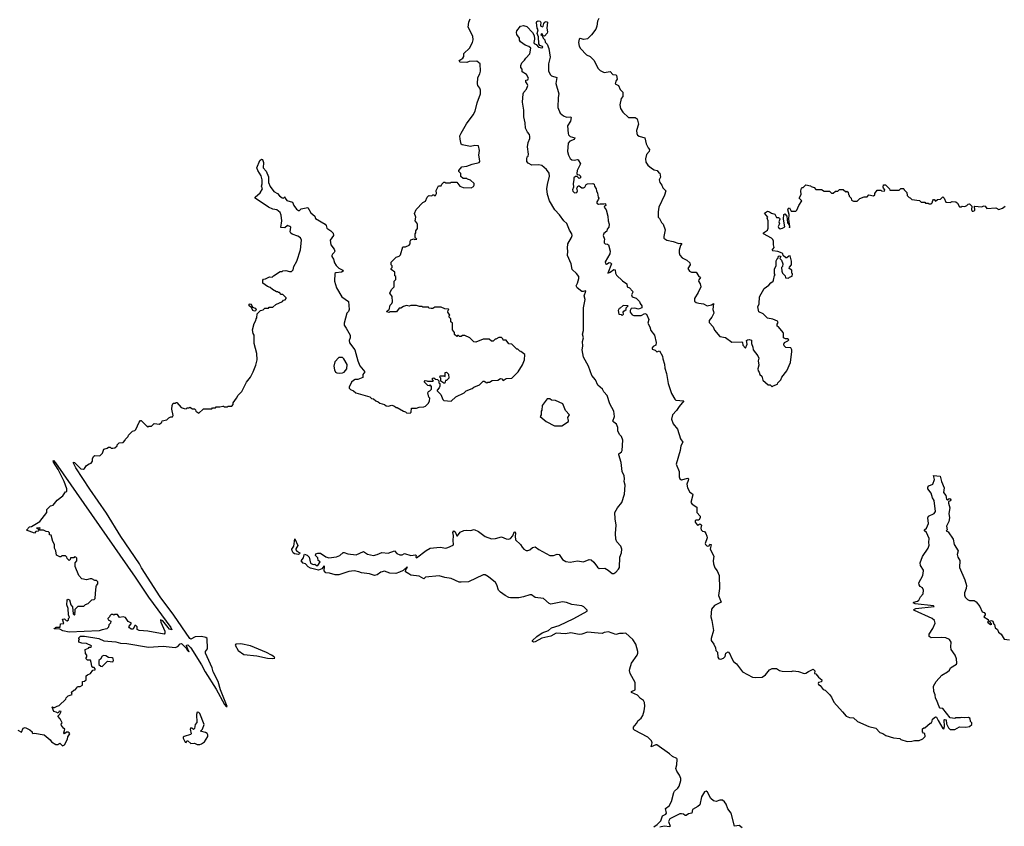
# Model space of a CAD drawing. Extents: x 2240384 to 2404287, y 351326 to 526670.
# Tile 132 of 256: x 2296834 to 2307606, y 415372 to 424196. Entities that reach past the tile are written whole.
import ezdxf

# ---------------------------------------------------------------- set-up
doc = ezdxf.new("R2010")
doc.units = 0

msp = doc.modelspace()

# ---------------------------------------------------------------- linework, layer by layer
at = {"layer": '0CON20XD'}
for points in [[(2299907, 421677), (2299916, 421785), (2299905, 421808), (2299878, 421828), (2299815, 421851), (2299802, 421862), (2299793, 421875), (2299800, 421925), (2299790, 421935), (2299765, 421943), (2299735, 421918), (2299693, 421923), (2299701, 421995), (2299696, 422056), (2299685, 422088), (2299646, 422116), (2299604, 422124), (2299555, 422146), (2299410, 422245), (2299412, 422255), (2299465, 422303), (2299490, 422345), (2299480, 422375), (2299488, 422402), (2299488, 422445), (2299475, 422487), (2299439, 422545), (2299430, 422575), (2299461, 422655), (2299479, 422669), (2299490, 422665), (2299501, 422635), (2299497, 422575), (2299530, 422540), (2299556, 422476), (2299558, 422415), (2299575, 422373), (2299615, 422316), (2299656, 422296), (2299675, 422270), (2299705, 422247), (2299720, 422245), (2299735, 422260), (2299738, 422245), (2299758, 422218), (2299820, 422200), (2299834, 422165), (2299864, 422125), (2299885, 422108), (2299895, 422108), (2299915, 422128), (2299985, 422140), (2300018, 422085), (2300062, 422045), (2300072, 422022), (2300175, 421960), (2300188, 421945), (2300195, 421914), (2300238, 421888), (2300265, 421861), (2300266, 421834), (2300232, 421785), (2300240, 421735), (2300275, 421685), (2300281, 421665), (2300275, 421650), (2300255, 421632), (2300248, 421615), (2300250, 421605), (2300266, 421576), (2300277, 421535), (2300296, 421506), (2300325, 421478), (2300368, 421455), (2300372, 421445), (2300355, 421436), (2300294, 421426), (2300282, 421418), (2300277, 421335), (2300302, 421262), (2300357, 421165), (2300432, 421112), (2300438, 421025), (2300430, 421005), (2300413, 420987), (2300383, 420875), (2300386, 420855), (2300405, 420821), (2300450, 420745), (2300450, 420715), (2300440, 420685), (2300442, 420662), (2300500, 420585), (2300532, 420465), (2300555, 420410), (2300610, 420345), (2300590, 420315), (2300588, 420282), (2300535, 420260), (2300505, 420260), (2300485, 420250), (2300465, 420230), (2300440, 420175), (2300440, 420165), (2300455, 420150), (2300487, 420137), (2300513, 420113), (2300665, 420070), (2300683, 420053), (2300705, 420050), (2300730, 420025), (2300757, 420017), (2300775, 420002), (2300827, 419987), (2300843, 419973), (2300865, 419970), (2300905, 419978), (2300935, 419970), (2300953, 419953), (2300965, 419952), (2301033, 419913), (2301055, 419908), (2301066, 419896), (2301107, 419893), (2301117, 419903), (2301122, 419948), (2301175, 419948), (2301205, 419958), (2301255, 419960), (2301275, 419970), (2301305, 420000), (2301318, 420025), (2301320, 420055), (2301310, 420065), (2301300, 420115), (2301305, 420130), (2301320, 420135), (2301340, 420155), (2301340, 420185), (2301325, 420200), (2301315, 420190), (2301300, 420195), (2301260, 420235), (2301272, 420248), (2301287, 420247), (2301295, 420240), (2301355, 420240), (2301360, 420245), (2301350, 420255), (2301350, 420275), (2301365, 420280), (2301382, 420262), (2301405, 420260), (2301420, 420245), (2301420, 420225), (2301430, 420215), (2301432, 420188), (2301425, 420170), (2301400, 420145), (2301400, 420135), (2301440, 420095), (2301465, 420040), (2301475, 420030), (2301555, 420022), (2301605, 420070), (2301697, 420113), (2301720, 420135), (2301785, 420162), (2301803, 420177), (2301865, 420200), (2301905, 420240), (2301915, 420240), (2301945, 420222), (2301955, 420230), (2301975, 420230), (2302005, 420250), (2302065, 420252), (2302095, 420270), (2302108, 420268), (2302125, 420250), (2302155, 420270), (2302220, 420275), (2302286, 420344), (2302335, 420420), (2302358, 420475), (2302360, 420535), (2302318, 420568), (2302305, 420570), (2302285, 420590), (2302272, 420592), (2302218, 420648), (2302185, 420650), (2302155, 420690), (2302125, 420690), (2302120, 420705), (2302105, 420720), (2302075, 420720), (2302045, 420700), (2302035, 420700), (2302015, 420680), (2301995, 420680), (2301972, 420702), (2301905, 420700), (2301825, 420668), (2301803, 420673), (2301760, 420715), (2301705, 420742), (2301678, 420742), (2301665, 420730), (2301645, 420730), (2301635, 420740), (2301625, 420740), (2301615, 420730), (2301593, 420753), (2301590, 420775), (2301570, 420805), (2301570, 420875), (2301552, 420892), (2301550, 420925), (2301533, 420943), (2301533, 420957), (2301540, 420965), (2301520, 420995), (2301522, 421018), (2301530, 421025), (2301525, 421030), (2301485, 421032), (2301445, 421052), (2301375, 421050), (2301355, 421038), (2301335, 421038), (2301312, 421042), (2301305, 421050), (2301245, 421050), (2301237, 421057), (2301208, 421058), (2301175, 421070), (2301115, 421070), (2301095, 421062), (2301065, 421068), (2301035, 421060), (2301005, 421040), (2300985, 421040), (2300955, 421002), (2300885, 421000), (2300875, 420992), (2300852, 421002), (2300855, 421010), (2300865, 421020), (2300878, 421022), (2300888, 421072), (2300907, 421093), (2300912, 421108), (2300909, 421169), (2300883, 421205), (2300902, 421245), (2300930, 421275), (2300930, 421335), (2300950, 421355), (2300950, 421385), (2300940, 421395), (2300940, 421435), (2300900, 421465), (2300900, 421475), (2300910, 421485), (2300910, 421505), (2300900, 421515), (2300900, 421545), (2300952, 421598), (2300985, 421610), (2301000, 421625), (2301025, 421710), (2301055, 421712), (2301095, 421730), (2301106, 421745), (2301107, 421773), (2301115, 421788), (2301145, 421800), (2301155, 421793), (2301178, 421795), (2301160, 421815), (2301160, 421855), (2301170, 421865), (2301170, 421885), (2301187, 421913), (2301188, 421955), (2301180, 421975), (2301160, 421995), (2301168, 422035), (2301152, 422075), (2301172, 422118), (2301244, 422196), (2301275, 422210), (2301292, 422255), (2301305, 422268), (2301315, 422272), (2301345, 422270), (2301355, 422280), (2301365, 422280), (2301375, 422270), (2301385, 422273), (2301396, 422294), (2301392, 422328), (2301415, 422380), (2301445, 422380), (2301452, 422398), (2301475, 422420), (2301485, 422420), (2301495, 422410), (2301545, 422410), (2301555, 422420), (2301615, 422420), (2301650, 422375), (2301685, 422362), (2301775, 422358), (2301799, 422371), (2301808, 422385), (2301808, 422405), (2301765, 422440), (2301735, 422450), (2301725, 422460), (2301685, 422460), (2301662, 422482), (2301660, 422515), (2301640, 422535), (2301640, 422545), (2301670, 422585), (2301725, 422592), (2301784, 422616), (2301860, 422635), (2301867, 422645), (2301864, 422674), (2301857, 422715), (2301865, 422765), (2301855, 422816), (2301815, 422819), (2301765, 422809), (2301676, 422826), (2301664, 422835), (2301652, 422888), (2301651, 422925), (2301664, 422955), (2301724, 423056), (2301797, 423155), (2301819, 423195), (2301840, 423285), (2301876, 423386), (2301876, 423426), (2301868, 423448), (2301848, 423475), (2301844, 423495), (2301847, 423563), (2301868, 423605), (2301874, 423634), (2301872, 423715), (2301835, 423742), (2301752, 423738), (2301725, 423729), (2301655, 423731), (2301641, 423741), (2301648, 423755), (2301681, 423775), (2301694, 423795), (2301692, 423828), (2301754, 423885), (2301789, 423945), (2301796, 423976), (2301791, 424015), (2301742, 424115), (2301749, 424169), (2301763, 424205)], [(2303172, 424208), (2303155, 424180), (2303150, 424125), (2303136, 424094), (2303089, 424031), (2303045, 423988), (2303005, 423980), (2302965, 423990), (2302955, 423982), (2302947, 423945), (2302956, 423906), (2302970, 423880), (2303035, 423812), (2303074, 423794), (2303115, 423753), (2303164, 423664), (2303185, 423642), (2303228, 423618), (2303295, 423628), (2303325, 423597), (2303355, 423592), (2303362, 423585), (2303370, 423545), (2303355, 423522), (2303350, 423495), (2303386, 423476), (2303404, 423434), (2303433, 423403), (2303433, 423357), (2303416, 423334), (2303399, 423265), (2303409, 423225), (2303433, 423185), (2303495, 423128), (2303566, 423126), (2303591, 423111), (2303606, 423055), (2303581, 422985), (2303585, 422950), (2303594, 422934), (2303612, 422922), (2303672, 422902), (2303688, 422838), (2303709, 422795), (2303726, 422775), (2303722, 422755), (2303690, 422720), (2303680, 422675), (2303686, 422636), (2303706, 422606), (2303745, 422571), (2303775, 422554), (2303808, 422548), (2303825, 422520), (2303838, 422518), (2303844, 422475), (2303832, 422445), (2303836, 422416), (2303860, 422385), (2303872, 422355), (2303902, 422325), (2303890, 422275), (2303827, 422145), (2303818, 422095), (2303820, 422035), (2303835, 422020), (2303857, 421977), (2303875, 421960), (2303896, 421896), (2303880, 421825), (2303883, 421805), (2303916, 421786), (2303985, 421771), (2304045, 421746), (2304065, 421752), (2304078, 421748), (2304064, 421726), (2304050, 421675), (2304048, 421645), (2304055, 421620), (2304082, 421592), (2304132, 421565), (2304166, 421536), (2304168, 421515), (2304144, 421475), (2304164, 421445), (2304185, 421434), (2304236, 421436), (2304261, 421395), (2304282, 421375), (2304265, 421350), (2304262, 421335), (2304280, 421305), (2304286, 421274), (2304258, 421212), (2304218, 421145), (2304218, 421118), (2304234, 421104), (2304265, 421094), (2304315, 421089), (2304355, 421067), (2304402, 421078), (2304425, 421090), (2304416, 421026), (2304426, 421005), (2304427, 420985), (2304415, 420955), (2304405, 420943), (2304376, 420905), (2304376, 420885), (2304420, 420835), (2304435, 420800), (2304495, 420730), (2304555, 420719), (2304625, 420670), (2304735, 420672), (2304742, 420665), (2304744, 420634), (2304775, 420602), (2304794, 420645), (2304786, 420685), (2304796, 420694), (2304815, 420698), (2304839, 420689), (2304839, 420655), (2304856, 420615), (2304860, 420585), (2304909, 420519), (2304920, 420495), (2304914, 420464), (2304920, 420415), (2304910, 420375), (2304913, 420355), (2304925, 420340), (2304932, 420315), (2304952, 420295), (2304965, 420252), (2305022, 420202), (2305045, 420200), (2305065, 420180), (2305078, 420192), (2305125, 420210), (2305130, 420225), (2305163, 420255), (2305172, 420285), (2305228, 420355), (2305266, 420445), (2305282, 420565), (2305282, 420585), (2305270, 420605), (2305215, 420610), (2305199, 420629), (2305193, 420645), (2305202, 420665), (2305238, 420682), (2305248, 420695), (2305236, 420706), (2305214, 420704), (2305190, 420715), (2305192, 420765), (2305188, 420775), (2305136, 420836), (2305122, 420845), (2305120, 420865), (2305132, 420885), (2305125, 420898), (2305075, 420921), (2305015, 420930), (2304968, 420978), (2304919, 420999), (2304910, 421055), (2304923, 421087), (2304927, 421165), (2304978, 421255), (2305029, 421291), (2305051, 421319), (2305078, 421335), (2305082, 421345), (2305093, 421397), (2305100, 421405), (2305092, 421415), (2305092, 421468), (2305112, 421508), (2305111, 421559), (2305121, 421579), (2305130, 421585), (2305135, 421610), (2305145, 421612), (2305160, 421605), (2305150, 421585), (2305168, 421565), (2305182, 421525), (2305180, 421495), (2305170, 421485), (2305172, 421445), (2305180, 421425), (2305210, 421395), (2305212, 421372), (2305245, 421370), (2305255, 421380), (2305285, 421390), (2305290, 421415), (2305280, 421425), (2305280, 421455), (2305252, 421475), (2305255, 421490), (2305277, 421515), (2305277, 421555), (2305265, 421613), (2305249, 421611), (2305228, 421592), (2305215, 421590), (2305188, 421615), (2305183, 421635), (2305175, 421641), (2305129, 421659), (2305075, 421667), (2305067, 421675), (2305088, 421705), (2305080, 421735), (2305082, 421775), (2305075, 421790), (2305060, 421805), (2304970, 421855), (2304970, 421865), (2305016, 421894), (2305022, 421915), (2305022, 421995), (2305012, 422025), (2305020, 422035), (2304982, 422078), (2305015, 422100), (2305036, 422096)], [(2303772, 415365), (2303810, 415390), (2303847, 415433), (2303868, 415485), (2303905, 415505), (2303912, 415515), (2303900, 415565), (2303941, 415595), (2303964, 415645), (2303989, 415741), (2303998, 415755), (2304035, 415788), (2304048, 415812), (2304066, 415874), (2304066, 415895), (2304053, 415933), (2304024, 415975), (2304012, 416005), (2304024, 416046), (2304027, 416105), (2304022, 416115), (2303975, 416134), (2303945, 416164), (2303805, 416262), (2303795, 416264), (2303743, 416243), (2303754, 416285), (2303747, 416307), (2303708, 416348), (2303560, 416425), (2303551, 416435), (2303551, 416455), (2303559, 416471), (2303585, 416500), (2303596, 416525), (2303634, 416556), (2303651, 416585), (2303667, 416635), (2303673, 416685), (2303669, 416725), (2303658, 416748), (2303625, 416770), (2303594, 416805), (2303526, 416835), (2303529, 416845), (2303567, 416865), (2303566, 416945), (2303514, 417044), (2303506, 417075), (2303508, 417095), (2303526, 417155), (2303590, 417245), (2303597, 417265), (2303597, 417285), (2303576, 417365), (2303544, 417415), (2303466, 417486), (2303435, 417480), (2303395, 417482), (2303355, 417469), (2303275, 417500), (2303228, 417492), (2303205, 417481), (2303164, 417484), (2303045, 417496), (2302985, 417473), (2302955, 417470), (2302865, 417488), (2302805, 417478), (2302705, 417484), (2302645, 417451), (2302545, 417430), (2302475, 417390), (2302455, 417388), (2302444, 417394), (2302444, 417405), (2302492, 417448), (2302552, 417488), (2302619, 417515), (2302652, 417545), (2302735, 417570), (2302895, 417646), (2303042, 417725), (2303042, 417735), (2303005, 417773), (2302985, 417784), (2302875, 417797), (2302815, 417822), (2302773, 417827), (2302645, 417801), (2302628, 417808), (2302565, 417864), (2302475, 417874), (2302435, 417906), (2302415, 417906), (2302345, 417881), (2302295, 417872), (2302205, 417871), (2302186, 417876), (2302145, 417897), (2302093, 417935), (2302073, 417955), (2302054, 418015), (2302039, 418039), (2301965, 418102), (2301925, 418124), (2301905, 418122), (2301745, 418048), (2301665, 418042), (2301644, 418044), (2301555, 418084), (2301485, 418094), (2301425, 418111), (2301274, 418096), (2301255, 418080), (2301206, 418107), (2301115, 418121), (2301090, 418135), (2301057, 418157), (2301060, 418180), (2301078, 418205), (2301075, 418210), (2301028, 418172), (2300989, 418151), (2300948, 418138), (2300885, 418140), (2300825, 418162), (2300785, 418151), (2300745, 418122), (2300715, 418114), (2300663, 418133), (2300575, 418144), (2300545, 418157), (2300495, 418167), (2300435, 418161), (2300325, 418122), (2300285, 418124), (2300225, 418142), (2300183, 418145), (2300167, 418167), (2300170, 418215), (2300165, 418220), (2300140, 418190), (2300105, 418175), (2300015, 418195), (2299990, 418210), (2299962, 418242), (2299935, 418251), (2299912, 418275), (2299941, 418309), (2299945, 418340), (2299952, 418348), (2299978, 418338), (2300000, 418315), (2300015, 418250), (2300045, 418237), (2300065, 418240), (2300080, 418225), (2300096, 418224), (2300122, 418265), (2300101, 418281), (2300095, 418308), (2300070, 418335), (2300075, 418352), (2300095, 418361), (2300125, 418360), (2300185, 418319), (2300215, 418309), (2300300, 418320), (2300335, 418334), (2300374, 418366), (2300385, 418369), (2300423, 418353), (2300515, 418340), (2300595, 418380), (2300638, 418348), (2300705, 418336), (2300745, 418346), (2300795, 418369), (2300865, 418360), (2300935, 418387), (2300961, 418355), (2300995, 418340), (2301018, 418342), (2301045, 418357), (2301114, 418334), (2301165, 418342), (2301172, 418335), (2301170, 418315), (2301175, 418308), (2301280, 418390), (2301325, 418416), (2301435, 418427), (2301495, 418414), (2301519, 418421), (2301575, 418449), (2301582, 418458), (2301576, 418495), (2301581, 418555), (2301572, 418585), (2301585, 418603), (2301599, 418595), (2301615, 418548), (2301625, 418550), (2301655, 418588), (2301695, 418608), (2301725, 418613), (2301765, 418608), (2301805, 418618), (2301855, 418597), (2301925, 418543), (2301995, 418517), (2302039, 418521), (2302105, 418539), (2302155, 418518), (2302185, 418514), (2302205, 418520), (2302229, 418551), (2302245, 418589), (2302255, 418594), (2302260, 418575), (2302254, 418545), (2302257, 418505), (2302312, 418455), (2302330, 418425), (2302350, 418405), (2302375, 418391), (2302395, 418389), (2302415, 418396), (2302445, 418421), (2302475, 418431), (2302515, 418401), (2302634, 418334), (2302675, 418334), (2302715, 418348), (2302735, 418346), (2302772, 418292), (2302808, 418268), (2302855, 418262), (2302936, 418276), (2303004, 418264), (2303065, 418289), (2303085, 418287), (2303115, 418263), (2303157, 418207), (2303174, 418194), (2303235, 418196), (2303273, 418173), (2303315, 418136), (2303335, 418138), (2303355, 418153), (2303386, 418185), (2303397, 418205), (2303401, 418315), (2303417, 418365), (2303421, 418405), (2303410, 418435), (2303369, 418485), (2303357, 418515), (2303354, 418575), (2303360, 418665), (2303348, 418735), (2303347, 418805), (2303374, 418856), (2303423, 418915), (2303451, 419005), (2303457, 419105), (2303448, 419145), (2303452, 419175), (2303447, 419205), (2303424, 419254), (2303413, 419353), (2303388, 419435), (2303388, 419445), (2303420, 419470), (2303427, 419485), (2303434, 419595), (2303419, 419635), (2303400, 419655), (2303378, 419695), (2303377, 419735), (2303365, 419770), (2303334, 419794), (2303324, 419805), (2303342, 419855), (2303336, 419915), (2303291, 419995), (2303260, 420085), (2303224, 420124), (2303212, 420155), (2303158, 420198), (2303132, 420255), (2303093, 420303), (2303056, 420405), (2303004, 420505), (2302987, 420585), (2302994, 420625), (2302991, 420675), (2303003, 420715), (2302991, 420755), (2303003, 420795), (2303004, 421044), (2303020, 421135), (2303009, 421175), (2303028, 421225), (2303025, 421230), (2302998, 421222), (2302985, 421224), (2302932, 421262), (2302924, 421284), (2302936, 421315), (2302953, 421365), (2302950, 421385), (2302925, 421421), (2302878, 421465), (2302867, 421527), (2302827, 421615), (2302832, 421665), (2302826, 421695), (2302832, 421745), (2302872, 421815), (2302878, 421835), (2302875, 421855), (2302850, 421895), (2302820, 421965), (2302787, 421995), (2302741, 422061), (2302690, 422115), (2302629, 422215), (2302607, 422285), (2302601, 422345), (2302607, 422395), (2302629, 422485), (2302627, 422517), (2302598, 422558), (2302545, 422602), (2302515, 422608), (2302438, 422605), (2302396, 422625), (2302384, 422645), (2302381, 422675), (2302388, 422695), (2302398, 422705), (2302400, 422725), (2302390, 422805), (2302397, 422853), (2302415, 422895), (2302417, 422917), (2302411, 422941), (2302391, 422965), (2302369, 423009), (2302366, 423067), (2302350, 423135), (2302348, 423208), (2302336, 423295), (2302341, 423385), (2302350, 423405), (2302380, 423435), (2302392, 423475), (2302386, 423496), (2302370, 423515), (2302370, 423535), (2302395, 423540), (2302400, 423555), (2302380, 423595), (2302330, 423625), (2302332, 423655), (2302318, 423675), (2302317, 423695), (2302328, 423725), (2302358, 423752), (2302370, 423775), (2302416, 423824), (2302427, 423883), (2302405, 423903), (2302365, 423918), (2302312, 423955), (2302304, 423974), (2302302, 423995), (2302274, 424034), (2302268, 424055), (2302274, 424075), (2302315, 424126), (2302345, 424132), (2302381, 424121), (2302443, 424055), (2302462, 424022), (2302466, 423985), (2302458, 423945), (2302462, 423935), (2302485, 423926), (2302509, 423895), (2302545, 423889), (2302556, 423894), (2302553, 423903), (2302524, 423914), (2302514, 423933), (2302509, 424009), (2302497, 424045), (2302506, 424085), (2302496, 424105), (2302487, 424165), (2302493, 424177), (2302505, 424183), (2302529, 424179), (2302537, 424165), (2302531, 424135), (2302535, 424127), (2302555, 424118), (2302562, 424125), (2302568, 424155), (2302581, 424169), (2302595, 424178), (2302608, 424168), (2302600, 424105), (2302610, 424065), (2302605, 424048), (2302575, 424016), (2302561, 424021), (2302547, 424047), (2302537, 424035), (2302552, 424022), (2302560, 423995), (2302578, 423975), (2302582, 423952), (2302605, 423930), (2302625, 423882), (2302637, 423785), (2302621, 423715), (2302618, 423635), (2302639, 423595), (2302652, 423582), (2302709, 423565), (2302699, 423499), (2302734, 423385), (2302726, 423346), (2302720, 423235), (2302749, 423175), (2302784, 423145)], [(2302784, 423145), (2302815, 423130), (2302865, 423132), (2302868, 423128), (2302859, 423085), (2302826, 423035), (2302835, 422950), (2302839, 422935), (2302857, 422917), (2302908, 422905), (2302900, 422885), (2302852, 422868), (2302836, 422845), (2302827, 422755), (2302838, 422715), (2302855, 422678), (2302875, 422662), (2302905, 422659), (2302935, 422667), (2302945, 422662), (2302968, 422618), (2302935, 422548), (2302928, 422515), (2302932, 422502), (2302955, 422500), (2302970, 422485), (2302968, 422465), (2302955, 422460), (2302935, 422480), (2302915, 422480), (2302895, 422468), (2302898, 422445), (2302888, 422405), (2302893, 422365), (2302881, 422335), (2302885, 422320), (2302905, 422302), (2302928, 422305), (2302938, 422325), (2302928, 422352), (2302945, 422380), (2302955, 422380), (2302985, 422358), (2303003, 422357), (2303016, 422364), (2303033, 422395), (2303045, 422401), (2303106, 422406), (2303118, 422398), (2303122, 422375), (2303142, 422345), (2303143, 422323), (2303157, 422297), (2303163, 422253), (2303170, 422245), (2303168, 422232), (2303148, 422205), (2303148, 422188), (2303165, 422178), (2303185, 422182), (2303225, 422180), (2303235, 422187), (2303245, 422180), (2303248, 422165), (2303232, 422158), (2303230, 422145), (2303252, 422115), (2303269, 422045), (2303271, 421995), (2303285, 421960), (2303280, 421925), (2303262, 421905), (2303258, 421882), (2303225, 421857), (2303219, 421835), (2303233, 421795), (2303227, 421775), (2303230, 421755), (2303240, 421745), (2303265, 421741), (2303275, 421733), (2303296, 421665), (2303289, 421635), (2303241, 421549), (2303245, 421528), (2303255, 421523), (2303285, 421539), (2303298, 421538), (2303310, 421525), (2303270, 421425), (2303295, 421434), (2303335, 421462), (2303350, 421460), (2303353, 421423), (2303365, 421400), (2303430, 421340), (2303476, 421306), (2303480, 421275), (2303505, 421262), (2303540, 421225), (2303543, 421215), (2303527, 421185), (2303534, 421164), (2303578, 421148), (2303617, 421115), (2303623, 421093), (2303642, 421065), (2303640, 421045), (2303605, 421030), (2303565, 421042), (2303523, 421037), (2303512, 421015), (2303513, 420995), (2303535, 420968), (2303555, 420960), (2303635, 420960), (2303675, 420982), (2303692, 420975), (2303716, 420916), (2303708, 420878), (2303728, 420835), (2303738, 420795), (2303780, 420745), (2303799, 420665), (2303793, 420637), (2303765, 420622), (2303754, 420606), (2303755, 420590), (2303785, 420580), (2303805, 420562), (2303835, 420572), (2303866, 420515), (2303870, 420485), (2303889, 420429), (2303891, 420385), (2303910, 420325), (2303929, 420215), (2303964, 420105), (2304000, 420045), (2304014, 420034), (2304102, 420025), (2304050, 419965), (2304021, 419919), (2303976, 419874), (2303967, 419825), (2303985, 419774), (2304032, 419715), (2304065, 419610), (2304089, 419575), (2304066, 419535), (2304059, 419485), (2304016, 419335), (2304048, 419255), (2304048, 419195), (2304058, 419175), (2304075, 419163), (2304145, 419181), (2304151, 419175), (2304146, 419155), (2304133, 419115), (2304139, 419075), (2304167, 419027), (2304195, 419010), (2304199, 418999), (2304177, 418915), (2304192, 418895), (2304244, 418865), (2304244, 418805), (2304279, 418765), (2304279, 418745), (2304265, 418720), (2304235, 418722), (2304224, 418715), (2304225, 418698), (2304245, 418670), (2304255, 418668), (2304275, 418682), (2304288, 418675), (2304293, 418665), (2304287, 418635), (2304290, 418615), (2304305, 418600), (2304326, 418596), (2304340, 418575), (2304353, 418545), (2304354, 418526), (2304334, 418466), (2304336, 418456), (2304355, 418438), (2304378, 418442), (2304385, 418460), (2304400, 418455), (2304388, 418405), (2304429, 418329), (2304420, 418275), (2304423, 418245), (2304439, 418199), (2304465, 418168), (2304487, 418115), (2304491, 417975), (2304478, 417898), (2304508, 417825), (2304435, 417787), (2304404, 417746), (2304396, 417665), (2304408, 417625), (2304424, 417515), (2304398, 417425), (2304398, 417405), (2304427, 417365), (2304447, 417325), (2304452, 417295), (2304467, 417277), (2304471, 417221), (2304482, 417205), (2304505, 417200), (2304535, 417210), (2304552, 417228), (2304560, 417265), (2304585, 417280), (2304605, 417260), (2304620, 417215), (2304643, 417175), (2304675, 417150), (2304742, 417062), (2304850, 417005), (2304885, 417000), (2304956, 417004), (2304992, 417028), (2305036, 417084), (2305065, 417099), (2305115, 417098), (2305147, 417077), (2305175, 417068), (2305275, 417064), (2305295, 417071), (2305355, 417064), (2305415, 417044), (2305435, 417046), (2305463, 417067), (2305515, 417090), (2305532, 417072), (2305530, 417045), (2305545, 417039), (2305573, 417003), (2305610, 416975), (2305605, 416953), (2305572, 416945), (2305569, 416935), (2305574, 416925), (2305593, 416913), (2305625, 416870), (2305645, 416860), (2305695, 416813), (2305716, 416785), (2305741, 416731), (2305837, 416625), (2305875, 416578), (2305911, 416561), (2305955, 416557), (2306000, 416520), (2306125, 416464), (2306200, 416445), (2306245, 416398), (2306277, 416387), (2306310, 416365), (2306395, 416340), (2306462, 416332), (2306475, 416320), (2306545, 416298), (2306595, 416302), (2306625, 416312), (2306675, 416310), (2306715, 416330), (2306740, 416355), (2306738, 416388), (2306722, 416392), (2306710, 416405), (2306712, 416438), (2306725, 416450), (2306735, 416450), (2306795, 416500), (2306805, 416500), (2306817, 416523), (2306820, 416545), (2306855, 416570), (2306866, 416565), (2306881, 416531), (2306935, 416442), (2306945, 416440), (2306952, 416465), (2306950, 416535), (2306955, 416540), (2306970, 416535), (2306973, 416493), (2306995, 416450), (2307015, 416430), (2307065, 416430), (2307115, 416460), (2307185, 416458), (2307225, 416462), (2307250, 416485), (2307250, 416505), (2307238, 416518), (2307232, 416552), (2307215, 416562), (2307175, 416558), (2307135, 416562), (2307125, 416558), (2307075, 416558), (2307065, 416550), (2307015, 416560), (2306935, 416660), (2306905, 416663), (2306895, 416678), (2306869, 416749), (2306853, 416775), (2306849, 416809), (2306837, 416845), (2306830, 416905), (2306862, 416955), (2306924, 417026), (2306985, 417060), (2307005, 417080), (2307018, 417105), (2307082, 417145), (2307088, 417155), (2307084, 417205), (2307069, 417245), (2307026, 417306), (2307021, 417335), (2307024, 417385), (2307006, 417415), (2306965, 417434), (2306915, 417439), (2306806, 417434), (2306785, 417448), (2306786, 417475), (2306824, 417536), (2306850, 417595), (2306843, 417625), (2306817, 417647), (2306624, 417734), (2306616, 417745), (2306640, 417755), (2306840, 417775), (2306830, 417785), (2306632, 417805), (2306609, 417815), (2306618, 417825), (2306658, 417835), (2306672, 417845), (2306688, 417882), (2306717, 417915), (2306723, 417955), (2306710, 417980), (2306686, 417996), (2306675, 418012), (2306671, 418035), (2306716, 418114), (2306724, 418165), (2306723, 418175), (2306690, 418225), (2306684, 418256), (2306713, 418325), (2306773, 418415), (2306786, 418446), (2306781, 418475), (2306785, 418520), (2306756, 418586), (2306734, 418604), (2306733, 418615), (2306755, 418632), (2306777, 418683), (2306769, 418745), (2306776, 418764), (2306840, 418795), (2306852, 418815), (2306840, 418935), (2306822, 418965), (2306807, 419017), (2306770, 419065), (2306768, 419082), (2306780, 419095), (2306824, 419116), (2306842, 419165), (2306830, 419210), (2306904, 419204), (2306919, 419145), (2306948, 419075), (2306940, 419025), (2306965, 418990), (2306972, 418952), (2306985, 418942), (2307003, 418957), (2307015, 418956), (2307022, 418945), (2307016, 418934), (2306996, 418924), (2306994, 418906), (2307010, 418855), (2306998, 418795), (2307006, 418745), (2306998, 418705), (2306973, 418655), (2306982, 418615), (2306970, 418605), (2306993, 418593), (2307048, 418515), (2307057, 418455), (2307100, 418385), (2307092, 418345), (2307098, 418318), (2307119, 418279), (2307116, 418205), (2307175, 418070), (2307191, 418005), (2307190, 417975), (2307170, 417925), (2307171, 417901), (2307179, 417879), (2307204, 417854), (2307225, 417842), (2307275, 417842), (2307299, 417829), (2307340, 417775), (2307365, 417720), (2307385, 417710), (2307396, 417696), (2307397, 417685), (2307382, 417665), (2307429, 417635), (2307432, 417618), (2307422, 417605), (2307455, 417580), (2307470, 417585), (2307440, 417615), (2307465, 417622), (2307480, 417615), (2307490, 417585), (2307499, 417579), (2307507, 417545), (2307532, 417525), (2307544, 417494), (2307573, 417473), (2307605, 417420), (2307662, 417412)], [(2305036, 422096), (2305058, 422078), (2305095, 422068), (2305114, 422034), (2305135, 422033), (2305147, 422025), (2305150, 422015), (2305141, 421985), (2305146, 421964), (2305131, 421935), (2305135, 421923), (2305155, 421910), (2305180, 421915), (2305205, 421930), (2305189, 422015), (2305194, 422066), (2305205, 422073), (2305226, 422046), (2305234, 421975), (2305252, 421952), (2305255, 421920), (2305260, 421935), (2305249, 422015), (2305251, 422065), (2305239, 422115), (2305244, 422135), (2305255, 422137), (2305275, 422103), (2305325, 422103), (2305336, 422114), (2305358, 422165), (2305392, 422215), (2305362, 422245), (2305384, 422285), (2305381, 422325), (2305388, 422352), (2305395, 422360), (2305405, 422360), (2305435, 422390), (2305485, 422380), (2305495, 422370), (2305525, 422360), (2305545, 422340), (2305605, 422340), (2305635, 422320), (2305692, 422322), (2305715, 422300), (2305735, 422300), (2305758, 422322), (2305785, 422320), (2305805, 422340), (2305845, 422340), (2305872, 422312), (2305885, 422320), (2305898, 422308), (2305900, 422285), (2305910, 422275), (2305910, 422265), (2305930, 422245), (2305933, 422223), (2305955, 422210), (2305995, 422210), (2306025, 422240), (2306073, 422257), (2306105, 422260), (2306125, 422280), (2306175, 422270), (2306188, 422282), (2306190, 422295), (2306215, 422330), (2306255, 422330), (2306263, 422323), (2306295, 422320), (2306300, 422335), (2306283, 422353), (2306280, 422365), (2306285, 422390), (2306305, 422390), (2306350, 422345), (2306355, 422330), (2306455, 422332), (2306475, 422350), (2306505, 422350), (2306508, 422345), (2306510, 422335), (2306540, 422305), (2306542, 422272), (2306565, 422250), (2306578, 422248), (2306595, 422230), (2306677, 422217), (2306695, 422200), (2306735, 422200), (2306745, 422190), (2306775, 422190), (2306785, 422180), (2306805, 422180), (2306818, 422192), (2306823, 422217), (2306832, 422228), (2306838, 422228), (2306855, 422210), (2306875, 422230), (2306908, 422232), (2306935, 422258), (2306950, 422245), (2306965, 422200), (2307015, 422198), (2307035, 422208), (2307075, 422202), (2307095, 422190), (2307115, 422150), (2307135, 422150), (2307145, 422158), (2307175, 422152), (2307198, 422162), (2307212, 422178), (2307225, 422180), (2307250, 422155), (2307248, 422115), (2307255, 422102), (2307265, 422100), (2307282, 422108), (2307280, 422155), (2307285, 422158), (2307355, 422148), (2307385, 422160), (2307398, 422155), (2307415, 422132), (2307515, 422138), (2307545, 422118), (2307585, 422133), (2307615, 422157)], [(2296815, 416422), (2296855, 416400), (2296874, 416446), (2296895, 416452), (2296945, 416428), (2296970, 416405), (2296970, 416395), (2296978, 416388), (2296995, 416392), (2297102, 416372), (2297169, 416319), (2297182, 416295), (2297228, 416268), (2297252, 416268), (2297275, 416280), (2297304, 416254), (2297325, 416262), (2297356, 416324), (2297360, 416350), (2297382, 416385), (2297376, 416396), (2297363, 416403), (2297345, 416402), (2297325, 416382), (2297318, 416395), (2297330, 416435), (2297314, 416444), (2297290, 416475), (2297288, 416492), (2297298, 416505), (2297278, 416548), (2297252, 416575), (2297275, 416600), (2297287, 416627), (2297265, 416630), (2297255, 416610), (2297235, 416622), (2297208, 416628), (2297190, 416675), (2297195, 416680), (2297205, 416670), (2297215, 416670), (2297243, 416687), (2297268, 416692), (2297338, 416762), (2297342, 416778), (2297365, 416800), (2297410, 416815), (2297402, 416838), (2297425, 416860), (2297440, 416865), (2297460, 416885), (2297465, 416900), (2297495, 416900), (2297520, 416915), (2297523, 416957), (2297545, 416960), (2297560, 416975), (2297562, 417018), (2297575, 417030), (2297608, 417042), (2297635, 417080), (2297660, 417085), (2297660, 417095), (2297648, 417108), (2297635, 417110), (2297622, 417122), (2297618, 417165), (2297608, 417188), (2297575, 417190), (2297560, 417205), (2297560, 417215), (2297570, 417225), (2297570, 417245), (2297553, 417263), (2297550, 417305), (2297588, 417322), (2297595, 417330), (2297618, 417332), (2297620, 417345), (2297565, 417371), (2297514, 417374), (2297480, 417385), (2297483, 417407), (2297490, 417415), (2297480, 417425), (2297480, 417435), (2297498, 417452), (2297545, 417453), (2297700, 417425), (2297755, 417400), (2297885, 417390), (2297936, 417376), (2298005, 417371), (2298245, 417333), (2298405, 417342), (2298535, 417329), (2298565, 417340), (2298591, 417369), (2298605, 417371), (2298658, 417318), (2298665, 417300), (2298685, 417280), (2298690, 417285), (2298680, 417290), (2298660, 417345), (2298660, 417355), (2298675, 417357), (2298707, 417325), (2298825, 417140), (2298865, 417062), (2298984, 416874), (2299074, 416705), (2299095, 416682), (2299106, 416684), (2299031, 416865), (2299006, 416955), (2298951, 417062), (2298939, 417105), (2298868, 417265), (2298868, 417285), (2298889, 417315), (2298884, 417425), (2298869, 417439), (2298825, 417448), (2298755, 417446), (2298705, 417420), (2298695, 417426), (2298519, 417681), (2298373, 417883), (2298168, 418198), (2298145, 418244), (2297942, 418542), (2297785, 418796), (2297600, 419060), (2297449, 419295), (2297423, 419345), (2297424, 419356), (2297435, 419353), (2297503, 419283), (2297532, 419278), (2297544, 419286), (2297565, 419318), (2297593, 419337), (2297617, 419345), (2297630, 419365), (2297630, 419395), (2297645, 419422), (2297655, 419428), (2297710, 419425), (2297740, 419455), (2297755, 419498), (2297792, 419508), (2297805, 419520), (2297825, 419520), (2297835, 419510), (2297855, 419508), (2297875, 419512), (2297900, 419535), (2297900, 419545), (2297922, 419568), (2297965, 419570), (2297990, 419595), (2297992, 419608), (2298020, 419635), (2298025, 419650), (2298070, 419695), (2298095, 419702), (2298106, 419714), (2298140, 419795), (2298155, 419810), (2298165, 419810), (2298235, 419740), (2298245, 419750), (2298275, 419750), (2298305, 419780), (2298365, 419770), (2298390, 419795), (2298392, 419808), (2298445, 419820), (2298465, 419840), (2298488, 419852), (2298507, 419853), (2298512, 419865), (2298498, 419935), (2298502, 419975), (2298515, 420000), (2298535, 420000), (2298545, 420010), (2298555, 420010), (2298600, 419955), (2298633, 419943), (2298655, 419940), (2298665, 419950), (2298685, 419950), (2298695, 419958), (2298725, 419940), (2298745, 419940), (2298758, 419928), (2298762, 419912), (2298795, 419890), (2298840, 419935), (2298845, 419940), (2298935, 419940), (2298945, 419950), (2298975, 419950), (2298985, 419960), (2299025, 419960), (2299055, 419970), (2299065, 419970), (2299075, 419960), (2299105, 419960), (2299115, 419970), (2299155, 419970), (2299170, 419985), (2299170, 420005), (2299208, 420055), (2299225, 420090), (2299265, 420130), (2299315, 420230), (2299358, 420285), (2299387, 420343), (2299417, 420415), (2299432, 420475), (2299430, 420545), (2299400, 420655), (2299398, 420745), (2299388, 420765), (2299382, 420805), (2299398, 420872), (2299418, 420905), (2299420, 420925), (2299430, 420935), (2299431, 420979), (2299470, 421015), (2299497, 421023), (2299515, 421040), (2299555, 421040), (2299565, 421050), (2299605, 421050), (2299635, 421080), (2299708, 421112), (2299722, 421128), (2299738, 421132), (2299750, 421145), (2299750, 421155), (2299715, 421190), (2299695, 421190), (2299675, 421210), (2299665, 421210), (2299655, 421220), (2299645, 421220), (2299600, 421245), (2299575, 421268), (2299545, 421278), (2299494, 421314), (2299493, 421347), (2299503, 421357), (2299525, 421360), (2299568, 421382), (2299595, 421380), (2299610, 421395), (2299685, 421440), (2299705, 421440), (2299713, 421447), (2299745, 421452), (2299785, 421440), (2299808, 421442), (2299825, 421460), (2299834, 421496), (2299866, 421555), (2299907, 421677)], [(2299405, 421006), (2299385, 421016), (2299369, 421049), (2299346, 421065), (2299346, 421084), (2299355, 421088), (2299365, 421084), (2299382, 421052), (2299410, 421040), (2299420, 421025), (2299415, 421012), (2299405, 421006)], [(2303425, 420960), (2303440, 420975), (2303438, 420995), (2303443, 421007), (2303470, 421025), (2303470, 421045), (2303490, 421065), (2303435, 421070), (2303405, 421040), (2303394, 421036), (2303380, 421015), (2303390, 420975), (2303415, 420970), (2303425, 420960)], [(2300335, 420328), (2300365, 420333), (2300385, 420342), (2300412, 420375), (2300418, 420425), (2300382, 420485), (2300365, 420502), (2300325, 420502), (2300282, 420455), (2300272, 420405), (2300278, 420365), (2300291, 420341), (2300303, 420333), (2300335, 420328)], [(2301485, 420220), (2301475, 420220), (2301442, 420242), (2301440, 420275), (2301430, 420285), (2301435, 420300), (2301475, 420300), (2301488, 420292), (2301490, 420335), (2301505, 420340), (2301527, 420317), (2301530, 420275), (2301505, 420250), (2301492, 420248), (2301485, 420220)], [(2302685, 419752), (2302765, 419753), (2302838, 419802), (2302840, 419815), (2302833, 419823), (2302830, 419845), (2302850, 419875), (2302805, 419920), (2302778, 419995), (2302695, 420030), (2302653, 420033), (2302635, 420050), (2302605, 420050), (2302552, 419975), (2302548, 419925), (2302540, 419915), (2302538, 419875), (2302530, 419855), (2302595, 419800), (2302685, 419752)], [(2298415, 417475), (2298237, 417507), (2298140, 417515), (2298120, 417525), (2298118, 417555), (2298105, 417570), (2298095, 417570), (2298075, 417530), (2298055, 417528), (2298034, 417544), (2298030, 417555), (2298056, 417596), (2298021, 417611), (2297992, 417655), (2297965, 417663), (2297928, 417658), (2297905, 417690), (2297875, 417690), (2297865, 417680), (2297855, 417690), (2297835, 417690), (2297820, 417675), (2297818, 417662), (2297800, 417645), (2297802, 417632), (2297830, 417615), (2297828, 417595), (2297810, 417575), (2297805, 417550), (2297787, 417533), (2297735, 417523), (2297705, 417510), (2297376, 417496), (2297305, 417510), (2297275, 417530), (2297212, 417532), (2297215, 417540), (2297225, 417540), (2297235, 417550), (2297278, 417552), (2297282, 417588), (2297318, 417592), (2297302, 417638), (2297325, 417640), (2297342, 417622), (2297355, 417620), (2297368, 417632), (2297370, 417645), (2297380, 417655), (2297367, 417687), (2297366, 417756), (2297350, 417795), (2297352, 417845), (2297362, 417858), (2297378, 417848), (2297393, 417793), (2297412, 417772), (2297420, 417695), (2297435, 417680), (2297440, 417695), (2297430, 417705), (2297440, 417715), (2297442, 417748), (2297475, 417780), (2297535, 417780), (2297555, 417800), (2297585, 417810), (2297622, 417848), (2297648, 417852), (2297660, 417865), (2297662, 417918), (2297670, 417995), (2297673, 418007), (2297690, 418025), (2297688, 418048), (2297675, 418060), (2297655, 418060), (2297625, 418078), (2297605, 418080), (2297565, 418070), (2297515, 418080), (2297480, 418115), (2297440, 418215), (2297440, 418255), (2297460, 418275), (2297460, 418305), (2297448, 418318), (2297435, 418320), (2297425, 418310), (2297392, 418308), (2297388, 418292), (2297375, 418280), (2297352, 418302), (2297350, 418315), (2297335, 418330), (2297295, 418330), (2297285, 418320), (2297275, 418320), (2297238, 418338), (2297231, 418385), (2297216, 418415), (2297214, 418455), (2297196, 418486), (2297177, 418557), (2297162, 418562), (2297162, 418582), (2297150, 418595), (2297125, 418598), (2297095, 418612), (2297062, 418612), (2297050, 418620), (2297060, 418635), (2297055, 418638), (2297020, 418635), (2297038, 418628), (2297050, 418615), (2297035, 418602), (2297012, 418598), (2296995, 418580), (2296910, 418610), (2296943, 418647), (2296965, 418651), (2297053, 418707), (2297130, 418805), (2297132, 418838), (2297172, 418878), (2297200, 418885), (2297245, 418940), (2297305, 418988), (2297335, 419030), (2297350, 419035), (2297350, 419065), (2297320, 419145), (2297254, 419275), (2297204, 419356), (2297201, 419369), (2297205, 419372), (2297225, 419350), (2298099, 418099), (2298245, 417880), (2298488, 417548), (2298498, 417522), (2298475, 417530), (2298399, 417619), (2298375, 417630), (2298378, 417605), (2298422, 417505), (2298424, 417485), (2298415, 417475)], [(2299884, 418346), (2299842, 418352), (2299825, 418365), (2299815, 418385), (2299811, 418405), (2299834, 418436), (2299845, 418517), (2299878, 418445), (2299854, 418406), (2299854, 418395), (2299865, 418382), (2299900, 418365), (2299895, 418353), (2299884, 418346)], [(2299602, 417208), (2299625, 417213), (2299619, 417225), (2299590, 417245), (2299535, 417275), (2299358, 417348), (2299255, 417368), (2299200, 417365), (2299192, 417355), (2299226, 417295), (2299285, 417251), (2299428, 417238), (2299545, 417210), (2299602, 417208)], [(2297735, 417120), (2297795, 417178), (2297855, 417172), (2297861, 417185), (2297856, 417206), (2297845, 417214), (2297805, 417220), (2297776, 417236), (2297755, 417240), (2297738, 417235), (2297718, 417202), (2297700, 417185), (2297702, 417142), (2297722, 417122), (2297735, 417120)], [(2298805, 416266), (2298825, 416274), (2298857, 416295), (2298893, 416355), (2298893, 416373), (2298885, 416388), (2298868, 416398), (2298813, 416413), (2298834, 416436), (2298852, 416485), (2298806, 416605), (2298795, 416617), (2298775, 416620), (2298768, 416595), (2298772, 416508), (2298753, 416487), (2298747, 416443), (2298735, 416430), (2298717, 416447), (2298705, 416450), (2298701, 416435), (2298712, 416385), (2298704, 416376), (2298633, 416355), (2298624, 416347), (2298623, 416335), (2298645, 416292), (2298655, 416290), (2298664, 416306), (2298673, 416307), (2298705, 416277), (2298745, 416280), (2298776, 416266), (2298805, 416266)], [(2304738, 415355), (2304705, 415381), (2304655, 415375), (2304619, 415515), (2304583, 415563), (2304563, 415615), (2304545, 415640), (2304525, 415659), (2304493, 415657), (2304455, 415643), (2304425, 415649), (2304397, 415677), (2304359, 415745), (2304345, 415757), (2304325, 415750), (2304292, 415695), (2304274, 415606), (2304255, 415587), (2304196, 415554), (2304186, 415515), (2304152, 415508), (2304125, 415489), (2304115, 415489), (2304095, 415504), (2304075, 415510), (2304055, 415507), (2303947, 415453), (2303933, 415425), (2303952, 415375), (2303947, 415365), (2303886, 415374), (2303836, 415364)]]:
    msp.add_lwpolyline(points, dxfattribs=at)

doc.saveas('drawing.dxf')
